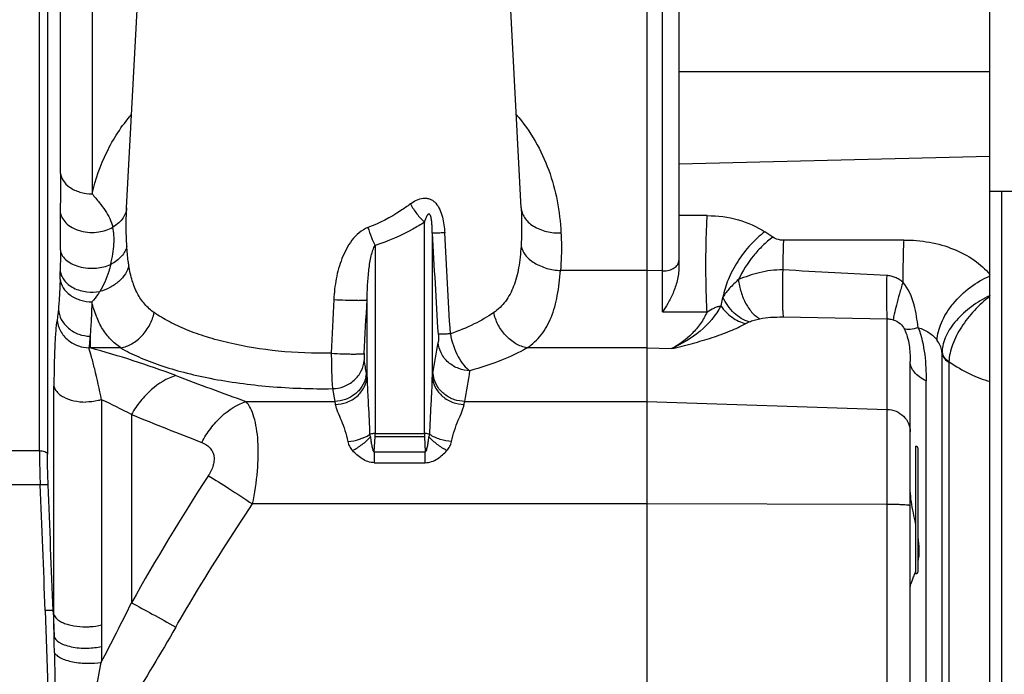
# Model space of a CAD drawing. Extents: x -3199 to 1181, y 8 to 2383.
# Tile 35 of 73: x -1701 to -1578, y 1283 to 1365. Entities that reach past the tile are written whole.
import ezdxf

# ---------------------------------------------------------------- set-up
doc = ezdxf.new("R2010")
doc.units = 0
doc.header["$LTSCALE"] = 65.395
doc.layers.get('0').update_dxf_attribs({"linetype": 'CONTINUOUS'})

msp = doc.modelspace()

# ---------------------------------------------------------------- linework, layer by layer
at = {"color": 9, "linetype": 'CONTINUOUS'}
for p, q in [((-1698.51, 1311.1), (-1698.51, 1412.19)), ((-1697.52, 1410.33), (-1697.52, 1310.66)), ((-1695.88, 1345.88), (-1695.88, 1375.19)), ((-1620.43, 1333.65), (-1620.43, 1375.07)), ((-1691.9, 1372.12), (-1691.9, 1343.32)), ((-1618.36, 1358.69), (-1579.36, 1358.69)), ((-1579.36, 1348), (-1618.36, 1347.04)), ((-1687.59, 1341.58), (-1687.59, 1341.58)), ((-1638.13, 1341.58), (-1638.13, 1341.58)), ((-1614.81, 1340.59), (-1618.36, 1340.61)), ((-1650.26, 1313.25), (-1650.26, 1339.76)), ((-1649.27, 1338.39), (-1649.27, 1320.33)), ((-1606.6, 1337.88), (-1607.58, 1338.55)), ((-1656.45, 1336.85), (-1656.45, 1313.25)), ((-1590.18, 1337.53), (-1605.25, 1337.5)), ((-1622.36, 1333.71), (-1633.21, 1333.71)), ((-1620.43, 1333.65), (-1622.36, 1333.7)), ((-1657.45, 1320.33), (-1657.45, 1330.03)), ((-1605.29, 1327.87), (-1592.25, 1327.63)), ((-1592.25, 1238.73), (-1592.25, 1327.63)), ((-1692.17, 1325.46), (-1692.17, 1323.99)), ((-1692.17, 1323.99), (-1692.32, 1324.01)), ((-1688.32, 1323.99), (-1692.17, 1323.99)), ((-1622.36, 1323.99), (-1637.39, 1323.99)), ((-1622.36, 1323.99), (-1619.27, 1323.9)), ((-1585.37, 1077.91), (-1585.37, 1323.39)), ((-1584.5, 1322.26), (-1584.46, 1322.23)), ((-1584.5, 1322.26), (-1584.46, 1322.23)), ((-1584.5, 1322.17), (-1584.5, 1079.12)), ((-1587.36, 1254.73), (-1587.36, 1319.86)), ((-1696.7, 1290.53), (-1696.7, 1319.21)), ((-1661.78, 1318.88), (-1661.5, 1317.27)), ((-1690.73, 1317.49), (-1690.73, 1289.23)), ((-1672.63, 1317.27), (-1661.5, 1317.27)), ((-1645.21, 1317.27), (-1622.36, 1317.27)), ((-1622.36, 1317.27), (-1592.25, 1316.28)), ((-1686.98, 1315.64), (-1686.98, 1292)), ((-1656.45, 1313.25), (-1650.26, 1313.25)), ((-1650.26, 1312.82), (-1656.45, 1312.82)), ((-1702.2, 1311.1), (-1698.51, 1311.1)), ((-1656.54, 1310.95), (-1656.54, 1309.59)), ((-1656.54, 1310.95), (-1650.18, 1310.95)), ((-1650.18, 1309.59), (-1650.18, 1310.95)), ((-1588.36, 1295.95), (-1588.36, 1311.35)), ((-1656.54, 1309.59), (-1650.18, 1309.59)), ((-1698.42, 1306.82), (-1702.29, 1306.82)), ((-1622.36, 1304.41), (-1671.8, 1304.41)), ((-1592.25, 1304.35), (-1622.36, 1304.41)), ((-1697.8, 1291.03), (-1695.56, 1228.76))]:
    msp.add_line(p, q, dxfattribs=at)
at = {"color": 2, "linetype": 'CONTINUOUS'}
for p, q in [((-1622.36, 1413.16), (-1622.36, 992.57)), ((-1577.86, 1057.65), (-1577.86, 1343.65)), ((-1656.54, 1310.95), (-1656.45, 1312.82)), ((-1656.45, 1312.82), (-1656.45, 1313.25)), ((-1650.26, 1313.25), (-1650.26, 1312.82)), ((-1650.26, 1312.82), (-1650.18, 1310.95)), ((-1588.66, 1295.65), (-1588.66, 1311.65)), ((-1696.81, 1291), (-1696.69, 1287.79)), ((-1696.7, 1290.53), (-1696.81, 1291))]:
    msp.add_line(p, q, dxfattribs=at)
at = {"color": 6, "linetype": 'CONTINUOUS'}
for p, q in [((-1687.59, 1341.58), (-1684.93, 1392.23)), ((-1638.13, 1341.58), (-1640.78, 1392.23)), ((-1618.36, 1390.14), (-1618.36, 1334.09)), ((-1579.36, 1012.54), (-1579.36, 1388.75)), ((-1579.36, 1343.65), (-1559.36, 1343.65)), ((-1620.43, 1328.5), (-1620.43, 1333.65)), ((-1620.43, 1328.5), (-1620.43, 1331.79)), ((-1589.36, 1255.84), (-1589.36, 1322.3))]:
    msp.add_line(p, q, dxfattribs=at)
at = {"color": 9, "linetype": 'CONTINUOUS'}
for centre, radius, start, end in [((-1176.67, 1339.2), 519.24, 179.7982, 180.3268), ((-4806.2, 1144.93), 3162.86, 3.27686, 3.50675), ((-5490.51, 1118.78), 3849.07, 3.08238, 3.27147), ((-1762.88, 1334.5), 66.97, 358.3745, 359.2242), ((-1620.36, 1336.67), 3.02, 268.676, 270.0003), ((-1573.29, 1317.76), 14.16, 115.3465, 115.5432), ((-2041.54, 1390.32), 398.46, 349.9542, 350.5151), ((-1722.83, 1210.61), 117.45, 69.3633, 74.87), ((-1588.32, 1323.11), 2.97, 5.3345, 9.6776), ((-2039.55, 1386.88), 400.44, 349.989, 350.5491), ((-1460.13, 1906.93), 626.78, 249.32398, 250.18205), ((-1726.64, 1240.29), 85.14, 62.242, 65.0549), ((-1474.45, 1836.96), 562.98, 247.8206, 248.7852), ((-1445.74, 1157.33), 276.28, 146.9594, 150.8276), ((-4236.58, 1199.25), 2540.44, 2.07039, 2.42675), ((-4235.18, 1199.29), 2540.02, 2.06931, 2.42585), ((-1987.92, 1440.31), 335.5, 332.3358, 333.7653), ((-1912.76, 1281.48), 216.16, 1.1255, 1.6727)]:
    msp.add_arc(centre, radius, start, end, dxfattribs=at)
at = {"color": 2, "linetype": 'CONTINUOUS'}
for centre, radius, start, end in [((-1581.21, 1323.37), 4.16, 177.8413, 179.7391), ((-1584.04, 1323.68), 1.33, 186.6133, 192.4354), ((-1583.95, 1323.7), 1.43, 192.444, 198.5855), ((-1583.09, 1324.38), 2.62, 233.5465, 236.3298), ((-1582.99, 1324.47), 2.68, 231.9535, 235.7911), ((-1583.03, 1324.47), 2.73, 236.3171, 237.3503), ((-1581.86, 1322.17), 2.64, 178.0853, 180.006), ((-1661.1, 1321.12), 3.59, 347.6969, 355.1267), ((-1645.61, 1321.12), 3.6, 184.9087, 192.3273), ((-1645.55, 1321.13), 3.65, 192.3153, 192.4905), ((-1600.51, 1299.88), 12.47, 340.3132, 341.9031)]:
    msp.add_arc(centre, radius, start, end, dxfattribs=at)
at = {"color": 6, "linetype": 'CONTINUOUS'}
for centre, start, end in [((-1588.66, 1311.35), 0, 90), ((-1588.66, 1295.95), 270, 360)]:
    msp.add_arc(centre, 0.3, start, end, dxfattribs=at)
at = {"color": 9, "linetype": 'CONTINUOUS'}
for points, knots in [([(-1691.9, 1343.32), (-1691.49, 1345.12), (-1690.58, 1347.78), (-1688.74, 1351.04), (-1687.6, 1352.56), (-1686.97, 1353.28)], [0, 0, 0, 0, 0.493824, 0.744062, 1, 1, 1, 1]), ([(-1638.74, 1353.28), (-1637.85, 1352.24), (-1636.27, 1350.01), (-1634.57, 1346.33), (-1633.52, 1342.44), (-1633.21, 1339.76), (-1633.14, 1338.42)], [0, 0, 0, 0, 0.254337, 0.502371, 0.749582, 1, 1, 1, 1]), ([(-1695.88, 1345.88), (-1695.88, 1345.49), (-1695.89, 1343.87), (-1695.9, 1342.25), (-1695.91, 1341.03)], [0, 0, 0, 0, 0.242054, 1, 1, 1, 1]), ([(-1695.88, 1345.88), (-1695.84, 1345.57), (-1695.58, 1344.9), (-1694.71, 1344.05), (-1693.43, 1343.46), (-1692.42, 1343.32), (-1691.9, 1343.32)], [0, 0, 0, 0, 0.181848, 0.413182, 0.695346, 1, 1, 1, 1]), ([(-1691.9, 1343.32), (-1691.61, 1342.96), (-1691.05, 1342.28), (-1690.28, 1341.26), (-1689.67, 1340.25), (-1689.42, 1339.52), (-1689.33, 1339.15)], [0, 0, 0, 0, 0.284769, 0.537519, 0.769288, 1, 1, 1, 1]), ([(-1652.01, 1342.06), (-1652.41, 1341.76), (-1654.07, 1340.58), (-1655.9, 1339.63), (-1657.34, 1339.1)], [0, 0, 0, 0, 0.246983, 1, 1, 1, 1]), ([(-1652.01, 1342.06), (-1651.77, 1342.25), (-1651.27, 1342.57), (-1650.55, 1342.79), (-1649.97, 1342.79), (-1649.54, 1342.68), (-1649.15, 1342.46), (-1648.7, 1342.04), (-1648.29, 1341.34), (-1647.98, 1340.41), (-1647.8, 1339.43), (-1647.74, 1338.77), (-1647.72, 1338.43)], [0, 0, 0, 0, 0.121399, 0.238344, 0.295847, 0.353513, 0.412418, 0.473302, 0.600374, 0.732204, 0.865871, 1, 1, 1, 1]), ([(-1652.01, 1342.06), (-1651.78, 1341.63), (-1651.25, 1340.81), (-1650.61, 1340.08), (-1650.26, 1339.76)], [0, 0, 0, 0, 0.514117, 1, 1, 1, 1]), ([(-1695.91, 1341.03), (-1695.88, 1340.8), (-1695.72, 1340.31), (-1695.2, 1339.62), (-1694.4, 1339.03), (-1693.37, 1338.62), (-1692.23, 1338.44), (-1690.84, 1338.51), (-1689.86, 1338.83), (-1689.33, 1339.15)], [0, 0, 0, 0, 0.088892, 0.195415, 0.322328, 0.466331, 0.617376, 0.762644, 1, 1, 1, 1]), ([(-1687.59, 1341.58), (-1687.6, 1341.37), (-1687.68, 1340.93), (-1688.01, 1340.27), (-1688.56, 1339.64), (-1689.05, 1339.3), (-1689.33, 1339.15)], [0, 0, 0, 0, 0.201632, 0.430913, 0.695789, 1, 1, 1, 1]), ([(-1687.57, 1336.75), (-1687.59, 1337.16), (-1687.66, 1338.77), (-1687.65, 1340.38), (-1687.59, 1341.58)], [0, 0, 0, 0, 0.252531, 1, 1, 1, 1]), ([(-1649.27, 1338.39), (-1649.27, 1338.55), (-1649.28, 1338.87), (-1649.3, 1339.36), (-1649.33, 1339.77), (-1649.38, 1340.1), (-1649.42, 1340.35), (-1649.48, 1340.56), (-1649.55, 1340.72), (-1649.64, 1340.8), (-1649.72, 1340.8), (-1649.77, 1340.77), (-1649.83, 1340.71), (-1649.89, 1340.64), (-1649.97, 1340.52), (-1650.04, 1340.37), (-1650.12, 1340.17), (-1650.2, 1339.97), (-1650.24, 1339.83), (-1650.26, 1339.76)], [0, 0, 0, 0, 0.128747, 0.258758, 0.390758, 0.457973, 0.526541, 0.597433, 0.634127, 0.667312, 0.680812, 0.693534, 0.719031, 0.745313, 0.772251, 0.827528, 0.884143, 0.941708, 1, 1, 1, 1]), ([(-1638.13, 1341.58), (-1638.11, 1341.18), (-1638.05, 1339.57), (-1638.08, 1337.96), (-1638.15, 1336.75)], [0, 0, 0, 0, 0.247583, 1, 1, 1, 1]), ([(-1638.13, 1341.58), (-1638.12, 1341.38), (-1638.04, 1340.95), (-1637.74, 1340.33), (-1637.25, 1339.75), (-1636.36, 1339.06), (-1634.95, 1338.51), (-1633.74, 1338.4), (-1633.14, 1338.42)], [0, 0, 0, 0, 0.095181, 0.199416, 0.314895, 0.442053, 0.720245, 1, 1, 1, 1]), ([(-1614.82, 1328.51), (-1614.87, 1329.32), (-1614.95, 1331.26), (-1614.98, 1334.39), (-1614.94, 1337.61), (-1614.86, 1339.69), (-1614.81, 1340.59)], [0, 0, 0, 0, 0.200625, 0.483009, 0.775163, 1, 1, 1, 1]), ([(-1614.81, 1340.59), (-1613.5, 1340.59), (-1610.96, 1340.26), (-1608.59, 1339.24), (-1607.58, 1338.55)], [0, 0, 0, 0, 0.519767, 1, 1, 1, 1]), ([(-1650.26, 1339.76), (-1650.73, 1339.46), (-1652.69, 1338.29), (-1654.8, 1337.36), (-1656.45, 1336.85)], [0, 0, 0, 0, 0.244464, 1, 1, 1, 1]), ([(-1689.59, 1334.46), (-1689.48, 1334.89), (-1689.3, 1335.75), (-1689.12, 1337.31), (-1689.16, 1338.46), (-1689.33, 1339.15)], [0, 0, 0, 0, 0.285946, 0.549933, 1, 1, 1, 1]), ([(-1657.34, 1339.1), (-1658.14, 1338.81), (-1659.16, 1337.87), (-1660.07, 1336.41), (-1660.8, 1334.81), (-1661.38, 1332.68), (-1661.58, 1330.94), (-1661.62, 1330.06)], [0, 0, 0, 0, 0.24544, 0.370795, 0.496492, 0.748077, 1, 1, 1, 1]), ([(-1657.34, 1339.1), (-1657.21, 1338.68), (-1656.94, 1337.92), (-1656.62, 1337.18), (-1656.45, 1336.85)], [0, 0, 0, 0, 0.542824, 1, 1, 1, 1]), ([(-1647.72, 1338.43), (-1647.92, 1338.42), (-1648.28, 1338.41), (-1648.7, 1338.39), (-1648.96, 1338.39), (-1649.1, 1338.39), (-1649.2, 1338.39), (-1649.25, 1338.39), (-1649.27, 1338.39)], [0, 0, 0, 0, 0.386587, 0.695376, 0.812826, 0.90316, 0.965426, 1, 1, 1, 1]), ([(-1633.14, 1338.42), (-1633.11, 1338.03), (-1633.06, 1336.46), (-1633.11, 1334.88), (-1633.21, 1333.71)], [0, 0, 0, 0, 0.24733, 1, 1, 1, 1]), ([(-1607.58, 1338.55), (-1608.22, 1338.09), (-1609.47, 1336.94), (-1611.03, 1334.9), (-1612.21, 1332.67), (-1612.7, 1331.11), (-1612.84, 1330.37)], [0, 0, 0, 0, 0.2399, 0.509249, 0.773334, 1, 1, 1, 1]), ([(-1657.45, 1330.03), (-1657.44, 1330.68), (-1657.39, 1331.94), (-1657.26, 1333.49), (-1657.1, 1334.69), (-1656.94, 1335.51), (-1656.77, 1336.14), (-1656.6, 1336.58), (-1656.51, 1336.77), (-1656.45, 1336.85)], [0, 0, 0, 0, 0.277347, 0.546081, 0.674794, 0.797065, 0.90854, 0.957746, 1, 1, 1, 1]), ([(-1606.6, 1337.88), (-1607.04, 1337.56), (-1607.89, 1336.83), (-1609.44, 1335.12), (-1610.39, 1333.62), (-1610.89, 1332.56)], [0, 0, 0, 0, 0.236436, 0.487968, 1, 1, 1, 1]), ([(-1605.25, 1337.5), (-1605.38, 1337.5), (-1605.84, 1337.53), (-1606.31, 1337.69), (-1606.6, 1337.88)], [0, 0, 0, 0, 0.264495, 1, 1, 1, 1]), ([(-1605.25, 1337.51), (-1605.27, 1337.23), (-1605.31, 1335.99), (-1605.33, 1334.74), (-1605.34, 1333.77)], [0, 0, 0, 0, 0.219029, 1, 1, 1, 1]), ([(-1590.18, 1337.53), (-1590.22, 1336.76), (-1590.27, 1334.99), (-1590.28, 1333.23), (-1590.28, 1332.24)], [0, 0, 0, 0, 0.441124, 1, 1, 1, 1]), ([(-1590.18, 1337.53), (-1589.1, 1337.54), (-1586.96, 1337.35), (-1583.95, 1336.51), (-1581.34, 1335.14), (-1579.93, 1333.88), (-1579.36, 1333.19)], [0, 0, 0, 0, 0.271683, 0.532665, 0.776448, 1, 1, 1, 1]), ([(-1695.9, 1336.24), (-1695.9, 1336), (-1695.9, 1335.12), (-1695.9, 1334.24), (-1695.91, 1333.6)], [0, 0, 0, 0, 0.266058, 1, 1, 1, 1]), ([(-1695.9, 1336.24), (-1695.87, 1336.04), (-1695.72, 1335.62), (-1695.24, 1335.03), (-1694.51, 1334.52), (-1693.55, 1334.15), (-1692.48, 1333.97), (-1691.12, 1333.97), (-1690.15, 1334.2), (-1689.59, 1334.46)], [0, 0, 0, 0, 0.081891, 0.181781, 0.303746, 0.445632, 0.598129, 0.748226, 1, 1, 1, 1]), ([(-1687.57, 1336.75), (-1687.62, 1336.53), (-1687.79, 1336.07), (-1688.23, 1335.45), (-1688.85, 1334.89), (-1689.33, 1334.59), (-1689.59, 1334.46)], [0, 0, 0, 0, 0.218332, 0.459047, 0.721608, 1, 1, 1, 1]), ([(-1687.31, 1334.29), (-1687.34, 1334.49), (-1687.46, 1335.31), (-1687.53, 1336.13), (-1687.57, 1336.75)], [0, 0, 0, 0, 0.240207, 1, 1, 1, 1]), ([(-1638.15, 1336.75), (-1638.2, 1335.85), (-1638.37, 1334.14), (-1638.96, 1331.77), (-1639.83, 1330.1), (-1640.76, 1329.05), (-1641.29, 1328.62), (-1641.57, 1328.42)], [0, 0, 0, 0, 0.292474, 0.550754, 0.78079, 0.890436, 1, 1, 1, 1]), ([(-1638.15, 1336.75), (-1638.06, 1336.36), (-1637.75, 1335.75), (-1637.11, 1335.1), (-1636.47, 1334.63), (-1635.72, 1334.25), (-1634.64, 1333.86), (-1633.78, 1333.73), (-1633.21, 1333.71)], [0, 0, 0, 0, 0.19835, 0.315886, 0.444535, 0.581801, 0.723392, 1, 1, 1, 1]), ([(-1689.59, 1334.46), (-1689.66, 1334.16), (-1689.86, 1333.41), (-1690.3, 1332.26), (-1690.72, 1331.44), (-1690.96, 1331.06)], [0, 0, 0, 0, 0.253048, 0.631434, 1, 1, 1, 1]), ([(-1620.36, 1333.65), (-1620.1, 1333.65), (-1619.6, 1333.71), (-1618.95, 1333.98), (-1618.55, 1334.35), (-1618.38, 1334.7), (-1618.36, 1334.88), (-1618.36, 1334.97)], [0, 0, 0, 0, 0.293965, 0.564127, 0.796525, 0.900559, 1, 1, 1, 1]), ([(-1695.91, 1333.6), (-1695.88, 1333.41), (-1695.77, 1333.01), (-1695.43, 1332.44), (-1694.91, 1331.92), (-1693.99, 1331.33), (-1692.63, 1330.94), (-1691.49, 1330.97), (-1690.96, 1331.06)], [0, 0, 0, 0, 0.094366, 0.200747, 0.320613, 0.452867, 0.734839, 1, 1, 1, 1]), ([(-1687.31, 1334.29), (-1687.4, 1333.94), (-1687.73, 1333.21), (-1688.56, 1332.27), (-1689.67, 1331.52), (-1690.52, 1331.18), (-1690.96, 1331.06)], [0, 0, 0, 0, 0.217645, 0.464752, 0.731538, 1, 1, 1, 1]), ([(-1684.14, 1328.42), (-1684.57, 1328.72), (-1685.38, 1329.44), (-1686.3, 1330.82), (-1686.95, 1332.47), (-1687.21, 1333.66), (-1687.31, 1334.29)], [0, 0, 0, 0, 0.23042, 0.466262, 0.720313, 1, 1, 1, 1]), ([(-1637.39, 1323.99), (-1637.06, 1324.21), (-1636.42, 1324.72), (-1635.3, 1325.94), (-1634.23, 1327.88), (-1633.5, 1330.65), (-1633.28, 1332.64), (-1633.21, 1333.71)], [0, 0, 0, 0, 0.111026, 0.22144, 0.451412, 0.708473, 1, 1, 1, 1]), ([(-1605.34, 1333.77), (-1605.84, 1333.78), (-1606.83, 1333.73), (-1608.71, 1333.36), (-1610.05, 1332.91), (-1610.89, 1332.56)], [0, 0, 0, 0, 0.261527, 0.518892, 1, 1, 1, 1]), ([(-1605.34, 1333.77), (-1605.36, 1333.18), (-1605.39, 1332), (-1605.39, 1330.33), (-1605.37, 1329.07), (-1605.33, 1328.29), (-1605.3, 1327.99), (-1605.29, 1327.87)], [0, 0, 0, 0, 0.297124, 0.601658, 0.849927, 0.938036, 1, 1, 1, 1]), ([(-1592.31, 1333.08), (-1592.33, 1332.53), (-1592.35, 1331.43), (-1592.35, 1329.89), (-1592.32, 1328.62), (-1592.28, 1327.9), (-1592.25, 1327.63)], [0, 0, 0, 0, 0.303583, 0.605476, 0.849713, 1, 1, 1, 1]), ([(-1590.28, 1332.24), (-1590.43, 1332.36), (-1590.73, 1332.58), (-1591.23, 1332.84), (-1591.76, 1333.01), (-1592.13, 1333.07), (-1592.31, 1333.08)], [0, 0, 0, 0, 0.25016, 0.500011, 0.749832, 1, 1, 1, 1]), ([(-1695.93, 1332.6), (-1695.95, 1331.91), (-1696, 1330.64), (-1696.1, 1329.38), (-1696.15, 1328.8)], [0, 0, 0, 0, 0.544145, 1, 1, 1, 1]), ([(-1695.93, 1332.6), (-1695.88, 1332.23), (-1695.59, 1331.44), (-1694.65, 1330.51), (-1693.37, 1329.91), (-1692.42, 1329.77), (-1691.95, 1329.76)], [0, 0, 0, 0, 0.212788, 0.4614, 0.733485, 1, 1, 1, 1]), ([(-1610.89, 1332.56), (-1611.28, 1332.22), (-1611.99, 1331.54), (-1612.59, 1330.76), (-1612.84, 1330.37)], [0, 0, 0, 0, 0.528272, 1, 1, 1, 1]), ([(-1610.89, 1332.56), (-1610.83, 1332.03), (-1610.61, 1330.99), (-1610.02, 1329.55), (-1609.23, 1328.39), (-1608.55, 1327.83), (-1608.21, 1327.66)], [0, 0, 0, 0, 0.27413, 0.553185, 0.802254, 1, 1, 1, 1]), ([(-1590.28, 1332.24), (-1590.43, 1331.75), (-1590.71, 1330.79), (-1591.07, 1329.45), (-1591.34, 1328.37), (-1591.46, 1327.75), (-1591.49, 1327.52)], [0, 0, 0, 0, 0.316516, 0.616929, 0.853898, 1, 1, 1, 1]), ([(-1588.35, 1326.53), (-1588.49, 1327.49), (-1588.76, 1329.49), (-1589.58, 1331.44), (-1590.28, 1332.24)], [0, 0, 0, 0, 0.477852, 1, 1, 1, 1]), ([(-1585.98, 1324.93), (-1585.95, 1325.68), (-1585.63, 1326.88), (-1584.84, 1328.38), (-1583.7, 1329.98), (-1581.91, 1331.66), (-1580.22, 1332.65), (-1579.36, 1333.02)], [0, 0, 0, 0, 0.207478, 0.331627, 0.465759, 0.743618, 1, 1, 1, 1]), ([(-1690.96, 1331.06), (-1691.04, 1330.94), (-1691.33, 1330.49), (-1691.67, 1330.06), (-1691.95, 1329.76)], [0, 0, 0, 0, 0.258681, 1, 1, 1, 1]), ([(-1691.95, 1329.76), (-1691.97, 1328.98), (-1692.02, 1327.55), (-1692.12, 1326.11), (-1692.17, 1325.46)], [0, 0, 0, 0, 0.54419, 1, 1, 1, 1]), ([(-1688.32, 1323.99), (-1688.78, 1324.3), (-1689.64, 1325.01), (-1690.67, 1326.37), (-1691.45, 1327.98), (-1691.8, 1329.15), (-1691.95, 1329.76)], [0, 0, 0, 0, 0.237471, 0.4764, 0.727923, 1, 1, 1, 1]), ([(-1661.62, 1330.06), (-1661.14, 1330.03), (-1660.41, 1330), (-1659.47, 1329.97), (-1658.83, 1329.96), (-1658.29, 1329.96), (-1657.92, 1329.97), (-1657.7, 1329.99), (-1657.58, 1330), (-1657.5, 1330.01), (-1657.46, 1330.03), (-1657.45, 1330.03)], [0, 0, 0, 0, 0.347679, 0.519547, 0.675906, 0.806863, 0.905546, 0.94167, 0.969149, 0.988407, 1, 1, 1, 1]), ([(-1612.84, 1330.37), (-1612.87, 1330.28), (-1612.97, 1329.92), (-1613.05, 1329.54), (-1613.09, 1329.26)], [0, 0, 0, 0, 0.260785, 1, 1, 1, 1]), ([(-1609.55, 1327.26), (-1610.24, 1327.46), (-1611.61, 1328.31), (-1612.5, 1329.62), (-1612.84, 1330.37)], [0, 0, 0, 0, 0.465342, 1, 1, 1, 1]), ([(-1579.4, 1330.53), (-1580.2, 1330.15), (-1581.7, 1329.25), (-1583.31, 1327.81), (-1584.32, 1326.52), (-1584.88, 1325.54), (-1585.25, 1324.54), (-1585.36, 1323.86), (-1585.37, 1323.52)], [0, 0, 0, 0, 0.276364, 0.543613, 0.668669, 0.7862, 0.896232, 1, 1, 1, 1]), ([(-1579.36, 1330.45), (-1580.06, 1329.93), (-1581.38, 1328.74), (-1582.98, 1326.7), (-1584.11, 1324.52), (-1584.48, 1322.98), (-1584.5, 1322.26)], [0, 0, 0, 0, 0.26432, 0.531105, 0.781121, 1, 1, 1, 1]), ([(-1696.15, 1328.8), (-1696.16, 1328.69), (-1696.21, 1328.26), (-1696.26, 1327.83), (-1696.31, 1327.53)], [0, 0, 0, 0, 0.2724, 1, 1, 1, 1]), ([(-1696.15, 1328.8), (-1696.11, 1328.37), (-1695.91, 1327.72), (-1695.4, 1326.96), (-1694.71, 1326.25), (-1693.62, 1325.64), (-1692.65, 1325.47), (-1692.17, 1325.46)], [0, 0, 0, 0, 0.228501, 0.353808, 0.484035, 0.748522, 1, 1, 1, 1]), ([(-1688.32, 1323.99), (-1687.84, 1324.08), (-1686.86, 1324.47), (-1685.59, 1325.49), (-1684.63, 1326.85), (-1684.25, 1327.9), (-1684.14, 1328.42)], [0, 0, 0, 0, 0.228413, 0.485331, 0.75073, 1, 1, 1, 1]), ([(-1661.93, 1323.32), (-1664.15, 1323.28), (-1668.47, 1323.46), (-1673.69, 1324.29), (-1677.5, 1325.31), (-1680.01, 1326.2), (-1682.22, 1327.22), (-1683.54, 1328.01), (-1684.14, 1328.42)], [0, 0, 0, 0, 0.288292, 0.560199, 0.685019, 0.800464, 0.90558, 1, 1, 1, 1]), ([(-1641.57, 1328.42), (-1642.35, 1327.88), (-1644.12, 1326.88), (-1645.99, 1326.11), (-1647.01, 1325.75)], [0, 0, 0, 0, 0.466976, 1, 1, 1, 1]), ([(-1637.39, 1323.99), (-1637.88, 1324.08), (-1638.87, 1324.48), (-1640.14, 1325.51), (-1641.09, 1326.87), (-1641.46, 1327.91), (-1641.57, 1328.42)], [0, 0, 0, 0, 0.231366, 0.48958, 0.753852, 1, 1, 1, 1]), ([(-1613.09, 1329.26), (-1613.73, 1328.06), (-1615.58, 1325.89), (-1617.99, 1324.47), (-1619.27, 1323.9)], [0, 0, 0, 0, 0.492215, 1, 1, 1, 1]), ([(-1614.82, 1328.51), (-1615.05, 1328), (-1615.6, 1327.04), (-1617, 1325.36), (-1618.33, 1324.4), (-1619.27, 1323.9)], [0, 0, 0, 0, 0.257507, 0.50715, 1, 1, 1, 1]), ([(-1614.82, 1328.51), (-1614.54, 1328.69), (-1614.11, 1328.94), (-1613.52, 1329.17), (-1613.23, 1329.25), (-1613.09, 1329.26)], [0, 0, 0, 0, 0.527909, 0.773184, 1, 1, 1, 1]), ([(-1613.09, 1329.26), (-1612.71, 1328.71), (-1611.79, 1327.76), (-1610.59, 1327.19), (-1609.98, 1327.05)], [0, 0, 0, 0, 0.515299, 1, 1, 1, 1]), ([(-1696.31, 1327.53), (-1696.39, 1327.05), (-1696.5, 1325.94), (-1696.61, 1324.06), (-1696.68, 1321.76), (-1696.7, 1320.1), (-1696.7, 1319.21)], [0, 0, 0, 0, 0.173013, 0.401144, 0.678402, 1, 1, 1, 1]), ([(-1696.31, 1327.53), (-1696.27, 1327.04), (-1696.04, 1326.31), (-1695.48, 1325.48), (-1694.76, 1324.77), (-1693.7, 1324.18), (-1692.77, 1324.02), (-1692.32, 1324.01)], [0, 0, 0, 0, 0.25222, 0.384391, 0.517018, 0.771874, 1, 1, 1, 1]), ([(-1619.27, 1323.9), (-1618.4, 1324.1), (-1616.7, 1324.53), (-1614.24, 1325.25), (-1612, 1326.05), (-1610.61, 1326.7), (-1609.98, 1327.05)], [0, 0, 0, 0, 0.273263, 0.534751, 0.779322, 1, 1, 1, 1]), ([(-1609.98, 1327.05), (-1609.95, 1327.07), (-1609.81, 1327.14), (-1609.66, 1327.21), (-1609.55, 1327.26)], [0, 0, 0, 0, 0.23406, 1, 1, 1, 1]), ([(-1609.55, 1327.26), (-1609.35, 1327.34), (-1608.91, 1327.49), (-1608.45, 1327.6), (-1608.21, 1327.66)], [0, 0, 0, 0, 0.461725, 1, 1, 1, 1]), ([(-1608.21, 1327.66), (-1607.77, 1327.75), (-1606.8, 1327.86), (-1605.82, 1327.88), (-1605.29, 1327.87)], [0, 0, 0, 0, 0.454373, 1, 1, 1, 1]), ([(-1592.25, 1327.63), (-1592.19, 1327.63), (-1591.93, 1327.62), (-1591.67, 1327.58), (-1591.49, 1327.52)], [0, 0, 0, 0, 0.25874, 1, 1, 1, 1]), ([(-1591.49, 1327.52), (-1591.18, 1327.42), (-1590.62, 1327.13), (-1590.22, 1326.63), (-1590.1, 1326.38)], [0, 0, 0, 0, 0.535396, 1, 1, 1, 1]), ([(-1648.52, 1325.72), (-1648.5, 1325.51), (-1648.5, 1325.22), (-1648.51, 1324.86), (-1648.52, 1324.72), (-1648.53, 1324.66)], [0, 0, 0, 0, 0.58988, 0.827969, 1, 1, 1, 1]), ([(-1647.01, 1325.75), (-1647.21, 1325.74), (-1647.55, 1325.73), (-1647.96, 1325.72), (-1648.22, 1325.71), (-1648.35, 1325.71), (-1648.45, 1325.72), (-1648.5, 1325.72), (-1648.52, 1325.72)], [0, 0, 0, 0, 0.386296, 0.69422, 0.811443, 0.901847, 0.964566, 1, 1, 1, 1]), ([(-1647.01, 1325.75), (-1646.83, 1324.76), (-1646.37, 1323.36), (-1645.4, 1321.86), (-1644.84, 1321.31), (-1644.55, 1321.13)], [0, 0, 0, 0, 0.567789, 0.808258, 1, 1, 1, 1]), ([(-1588.35, 1326.53), (-1588.68, 1326.42), (-1589.16, 1326.3), (-1589.76, 1326.29), (-1590, 1326.34), (-1590.1, 1326.38)], [0, 0, 0, 0, 0.593085, 0.818726, 1, 1, 1, 1]), ([(-1590.1, 1326.38), (-1589.79, 1325.74), (-1589.43, 1324.37), (-1589.36, 1322.98), (-1589.36, 1322.3)], [0, 0, 0, 0, 0.510334, 1, 1, 1, 1]), ([(-1588.35, 1326.53), (-1587.93, 1325.45), (-1587.46, 1323.22), (-1587.36, 1320.96), (-1587.36, 1319.86)], [0, 0, 0, 0, 0.511353, 1, 1, 1, 1]), ([(-1588.35, 1326.53), (-1587.87, 1326.39), (-1586.97, 1325.99), (-1586.25, 1325.31), (-1585.98, 1324.93)], [0, 0, 0, 0, 0.519147, 1, 1, 1, 1]), ([(-1692.17, 1325.46), (-1692.18, 1325.33), (-1692.23, 1324.84), (-1692.28, 1324.36), (-1692.32, 1324.01)], [0, 0, 0, 0, 0.272545, 1, 1, 1, 1]), ([(-1644.55, 1321.13), (-1645.03, 1321.14), (-1646.01, 1321.33), (-1647.31, 1322.1), (-1648.22, 1323.27), (-1648.49, 1324.21), (-1648.53, 1324.66)], [0, 0, 0, 0, 0.246699, 0.50915, 0.765978, 1, 1, 1, 1]), ([(-1585.4, 1323.61), (-1585.44, 1323.84), (-1585.58, 1324.31), (-1585.84, 1324.73), (-1585.98, 1324.93)], [0, 0, 0, 0, 0.490381, 1, 1, 1, 1]), ([(-1690.73, 1317.49), (-1690.99, 1318.79), (-1691.39, 1320.58), (-1691.95, 1322.75), (-1692.2, 1323.63), (-1692.32, 1324.01)], [0, 0, 0, 0, 0.589811, 0.820307, 1, 1, 1, 1]), ([(-1688.32, 1323.99), (-1687.6, 1323.57), (-1686, 1322.77), (-1683.35, 1321.76), (-1680.35, 1320.87), (-1675.79, 1319.85), (-1669.56, 1319.02), (-1664.43, 1318.84), (-1661.78, 1318.88)], [0, 0, 0, 0, 0.092089, 0.195938, 0.310917, 0.435924, 0.709397, 1, 1, 1, 1]), ([(-1661.93, 1323.32), (-1661.45, 1323.29), (-1660.74, 1323.26), (-1659.81, 1323.23), (-1659.17, 1323.22), (-1658.64, 1323.23), (-1658.28, 1323.24), (-1658.06, 1323.25), (-1657.94, 1323.26), (-1657.86, 1323.28), (-1657.82, 1323.29), (-1657.81, 1323.3)], [0, 0, 0, 0, 0.348496, 0.520154, 0.676127, 0.806736, 0.905259, 0.941393, 0.968933, 0.98829, 1, 1, 1, 1]), ([(-1661.93, 1323.32), (-1661.93, 1322.84), (-1661.92, 1321.93), (-1661.89, 1320.69), (-1661.85, 1319.68), (-1661.81, 1319.11), (-1661.78, 1318.88)], [0, 0, 0, 0, 0.321613, 0.610995, 0.843653, 1, 1, 1, 1]), ([(-1657.81, 1323.3), (-1657.82, 1323.12), (-1657.83, 1322.87), (-1657.82, 1322.57), (-1657.81, 1322.46), (-1657.8, 1322.41)], [0, 0, 0, 0, 0.610898, 0.843502, 1, 1, 1, 1]), ([(-1637.39, 1323.99), (-1638.42, 1323.39), (-1640.76, 1322.3), (-1643.21, 1321.5), (-1644.55, 1321.13)], [0, 0, 0, 0, 0.460976, 1, 1, 1, 1]), ([(-1661.78, 1318.88), (-1661.3, 1318.89), (-1660.31, 1319.08), (-1659.02, 1319.85), (-1658.11, 1321.03), (-1657.84, 1321.96), (-1657.8, 1322.41)], [0, 0, 0, 0, 0.247833, 0.510739, 0.767133, 1, 1, 1, 1]), ([(-1587.36, 1319.86), (-1587.65, 1319.99), (-1588.18, 1320.3), (-1588.84, 1320.89), (-1589.26, 1321.57), (-1589.36, 1322.07), (-1589.36, 1322.3)], [0, 0, 0, 0, 0.288067, 0.552563, 0.787984, 1, 1, 1, 1]), ([(-1584.46, 1322.23), (-1583.63, 1321.68), (-1582, 1320.71), (-1580.22, 1320.01), (-1579.36, 1319.78)], [0, 0, 0, 0, 0.526281, 1, 1, 1, 1]), ([(-1681.44, 1320.52), (-1682.56, 1320.17), (-1684.17, 1319.17), (-1685.89, 1317.34), (-1686.65, 1316.23), (-1686.98, 1315.64)], [0, 0, 0, 0, 0.467416, 0.730581, 1, 1, 1, 1]), ([(-1657.45, 1320.33), (-1657.44, 1319.75), (-1657.39, 1318.58), (-1657.26, 1316.18), (-1657.17, 1314.35), (-1657.13, 1313.12)], [0, 0, 0, 0, 0.239527, 0.486739, 1, 1, 1, 1]), ([(-1649.58, 1313.12), (-1649.55, 1314.35), (-1649.45, 1316.18), (-1649.32, 1318.58), (-1649.28, 1319.75), (-1649.27, 1320.33)], [0, 0, 0, 0, 0.513261, 0.760473, 1, 1, 1, 1]), ([(-1696.7, 1319.21), (-1696.65, 1318.95), (-1696.44, 1318.55), (-1695.99, 1318.13), (-1695.29, 1317.68), (-1694.18, 1317.3), (-1693.22, 1317.2), (-1692.72, 1317.2)], [0, 0, 0, 0, 0.164188, 0.269179, 0.391924, 0.682964, 1, 1, 1, 1]), ([(-1690.73, 1317.49), (-1690.87, 1317.45), (-1691.52, 1317.27), (-1692.19, 1317.2), (-1692.72, 1317.2)], [0, 0, 0, 0, 0.221268, 1, 1, 1, 1]), ([(-1678.18, 1312.14), (-1677.85, 1312.75), (-1677.1, 1313.91), (-1675.39, 1315.83), (-1673.76, 1316.9), (-1672.63, 1317.27)], [0, 0, 0, 0, 0.270816, 0.535029, 1, 1, 1, 1]), ([(-1671.8, 1304.41), (-1671.52, 1305.77), (-1671.12, 1308.4), (-1671.03, 1311.6), (-1671.27, 1313.86), (-1671.58, 1315.25), (-1672.01, 1316.39), (-1672.41, 1317.02), (-1672.63, 1317.27)], [0, 0, 0, 0, 0.317162, 0.602014, 0.724902, 0.832178, 0.923462, 1, 1, 1, 1]), ([(-1661.43, 1316.89), (-1661.4, 1316.75), (-1661.32, 1316.44), (-1661.07, 1315.78), (-1660.67, 1314.86), (-1660.19, 1313.62), (-1659.95, 1312.71), (-1659.86, 1312.23)], [0, 0, 0, 0, 0.089062, 0.191617, 0.430445, 0.703188, 1, 1, 1, 1]), ([(-1646.85, 1312.23), (-1646.77, 1312.71), (-1646.53, 1313.62), (-1646.04, 1314.86), (-1645.64, 1315.78), (-1645.39, 1316.44), (-1645.31, 1316.75), (-1645.29, 1316.89)], [0, 0, 0, 0, 0.296822, 0.569565, 0.808393, 0.910942, 1, 1, 1, 1]), ([(-1592.25, 1316.28), (-1591.87, 1316.27), (-1591.12, 1316.11), (-1590.16, 1315.48), (-1589.51, 1314.56), (-1589.36, 1313.83), (-1589.36, 1313.47)], [0, 0, 0, 0, 0.257131, 0.510015, 0.757074, 1, 1, 1, 1]), ([(-1678.18, 1312.14), (-1677.81, 1311.99), (-1677.3, 1311.69), (-1676.84, 1311.07), (-1676.65, 1310.53), (-1676.61, 1309.92), (-1676.76, 1309.03), (-1677.08, 1308.38), (-1677.35, 1307.97)], [0, 0, 0, 0, 0.234086, 0.344939, 0.457159, 0.576242, 0.705902, 1, 1, 1, 1]), ([(-1659.86, 1312.23), (-1659.37, 1312.28), (-1658.41, 1312.47), (-1657.52, 1312.86), (-1657.13, 1313.12)], [0, 0, 0, 0, 0.518398, 1, 1, 1, 1]), ([(-1659.86, 1312.23), (-1659.83, 1312.03), (-1659.68, 1311.62), (-1659.42, 1311.27), (-1659.27, 1311.1)], [0, 0, 0, 0, 0.483924, 1, 1, 1, 1]), ([(-1659.27, 1311.1), (-1658.85, 1311.33), (-1658.05, 1311.85), (-1657.34, 1312.48), (-1657.02, 1312.83)], [0, 0, 0, 0, 0.504143, 1, 1, 1, 1]), ([(-1647.44, 1311.1), (-1647.87, 1311.33), (-1648.67, 1311.85), (-1649.38, 1312.48), (-1649.7, 1312.83)], [0, 0, 0, 0, 0.504839, 1, 1, 1, 1]), ([(-1646.85, 1312.23), (-1647.33, 1312.28), (-1648.28, 1312.46), (-1649.18, 1312.86), (-1649.58, 1313.12)], [0, 0, 0, 0, 0.500311, 1, 1, 1, 1]), ([(-1647.44, 1311.1), (-1647.29, 1311.27), (-1647.03, 1311.62), (-1646.89, 1312.03), (-1646.85, 1312.23)], [0, 0, 0, 0, 0.516074, 1, 1, 1, 1]), ([(-1698.51, 1311.1), (-1698.4, 1311.1), (-1698.16, 1311.08), (-1697.81, 1310.99), (-1697.55, 1310.81), (-1697.52, 1310.66)], [0, 0, 0, 0, 0.305862, 0.601798, 1, 1, 1, 1]), ([(-1698.51, 1311.1), (-1698.51, 1310.77), (-1698.5, 1309.34), (-1698.47, 1307.91), (-1698.42, 1306.82)], [0, 0, 0, 0, 0.235467, 1, 1, 1, 1]), ([(-1656.54, 1309.59), (-1656.81, 1309.59), (-1657.36, 1309.69), (-1658.09, 1310.06), (-1658.72, 1310.55), (-1659.1, 1310.91), (-1659.27, 1311.1)], [0, 0, 0, 0, 0.257625, 0.511153, 0.758819, 1, 1, 1, 1]), ([(-1650.18, 1309.59), (-1649.9, 1309.59), (-1649.35, 1309.69), (-1648.62, 1310.06), (-1647.99, 1310.55), (-1647.62, 1310.91), (-1647.44, 1311.1)], [0, 0, 0, 0, 0.257624, 0.511153, 0.75882, 1, 1, 1, 1]), ([(-1697.43, 1306.8), (-1697.44, 1307.13), (-1697.49, 1308.42), (-1697.52, 1309.71), (-1697.52, 1310.66)], [0, 0, 0, 0, 0.261306, 1, 1, 1, 1]), ([(-1677.35, 1307.97), (-1676.48, 1307.44), (-1674.62, 1306.27), (-1672.78, 1305.06), (-1671.8, 1304.41)], [0, 0, 0, 0, 0.461687, 1, 1, 1, 1]), ([(-1697.43, 1306.8), (-1697.44, 1306.81), (-1697.47, 1306.81), (-1697.54, 1306.82), (-1697.63, 1306.83), (-1697.82, 1306.83), (-1698.08, 1306.83), (-1698.31, 1306.83), (-1698.42, 1306.82)], [0, 0, 0, 0, 0.032837, 0.097426, 0.195995, 0.325335, 0.65043, 1, 1, 1, 1]), ([(-1681.44, 1288.94), (-1680.68, 1290.26), (-1677.6, 1295.49), (-1674.33, 1300.62), (-1671.8, 1304.41)], [0, 0, 0, 0, 0.249867, 1, 1, 1, 1]), ([(-1589.36, 1304.19), (-1589.36, 1304.2), (-1589.38, 1304.22), (-1589.42, 1304.23), (-1589.49, 1304.24), (-1589.63, 1304.26), (-1589.87, 1304.28), (-1590.23, 1304.31), (-1590.66, 1304.32), (-1591.15, 1304.34), (-1591.69, 1304.35), (-1592.06, 1304.35), (-1592.25, 1304.35)], [0, 0, 0, 0, 0.007019, 0.022111, 0.046155, 0.079134, 0.170844, 0.294132, 0.444554, 0.61663, 0.804061, 1, 1, 1, 1]), ([(-1686.98, 1292), (-1686.11, 1291.55), (-1684.25, 1290.54), (-1682.41, 1289.5), (-1681.44, 1288.94)], [0, 0, 0, 0, 0.465751, 1, 1, 1, 1]), ([(-1696.81, 1291), (-1696.82, 1291.01), (-1696.85, 1291.02), (-1696.92, 1291.03), (-1697.02, 1291.03), (-1697.19, 1291.04), (-1697.46, 1291.04), (-1697.68, 1291.04), (-1697.8, 1291.03)], [0, 0, 0, 0, 0.035979, 0.103514, 0.201108, 0.325679, 0.638409, 1, 1, 1, 1]), ([(-1696.7, 1290.53), (-1696.65, 1290.32), (-1696.42, 1290.01), (-1695.98, 1289.7), (-1695.49, 1289.46), (-1694.89, 1289.26), (-1693.96, 1289.06), (-1693.22, 1289), (-1692.72, 1289)], [0, 0, 0, 0, 0.14123, 0.240487, 0.362202, 0.504998, 0.664035, 1, 1, 1, 1]), ([(-1681.44, 1288.94), (-1683.31, 1285.68), (-1687.2, 1279.22), (-1691.35, 1272.93), (-1693.5, 1269.85)], [0, 0, 0, 0, 0.499993, 1, 1, 1, 1]), ([(-1692.72, 1289), (-1692.53, 1289), (-1691.86, 1289.02), (-1691.2, 1289.11), (-1690.73, 1289.23)], [0, 0, 0, 0, 0.277853, 1, 1, 1, 1]), ([(-1690.73, 1289.23), (-1690.73, 1289), (-1690.73, 1288.11), (-1690.73, 1287.21), (-1690.73, 1286.54)], [0, 0, 0, 0, 0.249428, 1, 1, 1, 1]), ([(-1696.69, 1287.79), (-1696.62, 1287.49), (-1696.26, 1287.16), (-1695.78, 1286.89), (-1695.27, 1286.68), (-1694.51, 1286.47), (-1693.53, 1286.33), (-1692.24, 1286.3), (-1691.3, 1286.4), (-1690.73, 1286.54)], [0, 0, 0, 0, 0.145091, 0.199019, 0.260452, 0.403037, 0.562365, 0.723417, 1, 1, 1, 1]), ([(-1690.73, 1286.54), (-1690.72, 1286.37), (-1690.73, 1285.71), (-1690.75, 1285.04), (-1690.78, 1284.54)], [0, 0, 0, 0, 0.24846, 1, 1, 1, 1]), ([(-1696.64, 1285.73), (-1696.57, 1285.61), (-1696.33, 1285.37), (-1695.84, 1285.07), (-1695.15, 1284.8), (-1694.01, 1284.51), (-1692.52, 1284.37), (-1691.32, 1284.45), (-1690.78, 1284.54)], [0, 0, 0, 0, 0.067508, 0.160123, 0.279866, 0.422334, 0.732254, 1, 1, 1, 1]), ([(-1696.64, 1285.73), (-1696.59, 1283.07), (-1696.53, 1277.75), (-1696.44, 1272.42), (-1696.33, 1269.76)], [0, 0, 0, 0, 0.499231, 1, 1, 1, 1]), ([(-1693.5, 1269.85), (-1693.38, 1271.08), (-1693, 1273.55), (-1692.27, 1277.23), (-1691.49, 1280.89), (-1691, 1283.33), (-1690.78, 1284.54)], [0, 0, 0, 0, 0.249255, 0.50093, 0.752252, 1, 1, 1, 1])]:
    msp.add_open_spline(points, degree=3, knots=knots, dxfattribs=at)
at = {"color": 6, "linetype": 'CONTINUOUS'}
msp.add_open_spline([(-1618.36, 1334.09), (-1618.36, 1333.52), (-1618.53, 1332.41), (-1619.04, 1330.9), (-1619.68, 1329.6), (-1620.18, 1328.84), (-1620.43, 1328.5)], degree=3, knots=[0, 0, 0, 0, 0.28436, 0.550135, 0.790307, 1, 1, 1, 1], dxfattribs=at)
msp.add_open_spline([(-1592.31, 1333.08), (-1596.66, 1333.31), (-1601, 1333.54), (-1605.34, 1333.77)], degree=3, dxfattribs=at)
at = {"color": 9, "linetype": 'CONTINUOUS'}
for points in [[(-1661.62, 1330.06), (-1661.73, 1327.81), (-1661.83, 1325.56), (-1661.93, 1323.32)], [(-1657.81, 1323.3), (-1657.69, 1325.54), (-1657.57, 1327.79), (-1657.45, 1330.03)], [(-1620.43, 1328.5), (-1618.56, 1328.5), (-1616.69, 1328.51), (-1614.82, 1328.51)], [(-1657.52, 1320.81), (-1657.62, 1321.35), (-1657.71, 1321.88), (-1657.8, 1322.41)]]:
    msp.add_open_spline(points, degree=3, dxfattribs=at)
at = {"color": 2, "linetype": 'CONTINUOUS'}
for points, knots in [([(-1585.37, 1323.39), (-1585.35, 1323.18), (-1585.17, 1322.74), (-1584.84, 1322.41), (-1584.65, 1322.27)], [0, 0, 0, 0, 0.467495, 1, 1, 1, 1]), ([(-1584.64, 1322.36), (-1584.8, 1322.48), (-1585.07, 1322.75), (-1585.25, 1323.08), (-1585.3, 1323.24)], [0, 0, 0, 0, 0.524466, 1, 1, 1, 1]), ([(-1657.45, 1320.33), (-1657.45, 1320.37), (-1657.48, 1320.53), (-1657.5, 1320.69), (-1657.52, 1320.81)], [0, 0, 0, 0, 0.265807, 1, 1, 1, 1]), ([(-1649.19, 1320.81), (-1649.2, 1320.78), (-1649.23, 1320.61), (-1649.25, 1320.45), (-1649.27, 1320.33)], [0, 0, 0, 0, 0.234154, 1, 1, 1, 1]), ([(-1657.59, 1320.35), (-1657.68, 1319.93), (-1658.03, 1319.1), (-1658.94, 1318.11), (-1660.14, 1317.45), (-1661.05, 1317.28), (-1661.5, 1317.27)], [0, 0, 0, 0, 0.243351, 0.491962, 0.745081, 1, 1, 1, 1]), ([(-1661.43, 1316.89), (-1660.95, 1316.9), (-1659.97, 1317.08), (-1658.88, 1317.71), (-1658.2, 1318.43), (-1657.69, 1319.22), (-1657.49, 1319.89), (-1657.45, 1320.33)], [0, 0, 0, 0, 0.249228, 0.51288, 0.643414, 0.769434, 1, 1, 1, 1]), ([(-1649.27, 1320.33), (-1649.23, 1319.89), (-1649.03, 1319.22), (-1648.52, 1318.43), (-1647.83, 1317.71), (-1646.74, 1317.08), (-1645.76, 1316.9), (-1645.29, 1316.89)], [0, 0, 0, 0, 0.230566, 0.356586, 0.48712, 0.750772, 1, 1, 1, 1]), ([(-1645.21, 1317.27), (-1645.64, 1317.28), (-1646.54, 1317.44), (-1647.75, 1318.08), (-1648.68, 1319.09), (-1649.03, 1319.93), (-1649.12, 1320.34)], [0, 0, 0, 0, 0.243135, 0.502316, 0.759817, 1, 1, 1, 1]), ([(-1661.5, 1317.27), (-1661.5, 1317.24), (-1661.47, 1317.12), (-1661.44, 1316.99), (-1661.43, 1316.89)], [0, 0, 0, 0, 0.234545, 1, 1, 1, 1]), ([(-1645.29, 1316.89), (-1645.28, 1316.92), (-1645.26, 1317.05), (-1645.23, 1317.18), (-1645.21, 1317.27)], [0, 0, 0, 0, 0.265441, 1, 1, 1, 1]), ([(-1656.45, 1313.25), (-1656.51, 1313.25), (-1656.75, 1313.24), (-1656.98, 1313.19), (-1657.13, 1313.12)], [0, 0, 0, 0, 0.267402, 1, 1, 1, 1]), ([(-1657.13, 1313.12), (-1657.13, 1313.09), (-1657.11, 1312.99), (-1657.06, 1312.89), (-1657.02, 1312.83)], [0, 0, 0, 0, 0.240794, 1, 1, 1, 1]), ([(-1657.02, 1312.83), (-1656.99, 1312.62), (-1656.96, 1312.3), (-1656.89, 1311.9), (-1656.84, 1311.62), (-1656.78, 1311.36), (-1656.73, 1311.18), (-1656.67, 1311.06), (-1656.63, 1310.99), (-1656.59, 1310.95), (-1656.55, 1310.95), (-1656.54, 1310.95)], [0, 0, 0, 0, 0.320433, 0.473547, 0.618414, 0.751079, 0.86423, 0.910352, 0.947711, 0.976339, 1, 1, 1, 1]), ([(-1649.58, 1313.12), (-1649.63, 1313.14), (-1649.85, 1313.22), (-1650.08, 1313.25), (-1650.26, 1313.25)], [0, 0, 0, 0, 0.228058, 1, 1, 1, 1]), ([(-1650.18, 1310.95), (-1650.16, 1310.95), (-1650.13, 1310.95), (-1650.08, 1310.99), (-1650.04, 1311.06), (-1649.99, 1311.18), (-1649.93, 1311.36), (-1649.87, 1311.62), (-1649.82, 1311.9), (-1649.76, 1312.3), (-1649.72, 1312.62), (-1649.7, 1312.83)], [0, 0, 0, 0, 0.023661, 0.05229, 0.089647, 0.135767, 0.248916, 0.381579, 0.526446, 0.679562, 1, 1, 1, 1]), ([(-1649.7, 1312.83), (-1649.68, 1312.85), (-1649.63, 1312.94), (-1649.59, 1313.04), (-1649.58, 1313.12)], [0, 0, 0, 0, 0.261301, 1, 1, 1, 1]), ([(-1589.03, 1303.65), (-1589.12, 1304.1), (-1589.28, 1305.01), (-1589.36, 1305.93), (-1589.36, 1306.39)], [0, 0, 0, 0, 0.504923, 1, 1, 1, 1]), ([(-1588.66, 1301.87), (-1588.69, 1302.02), (-1588.82, 1302.61), (-1588.95, 1303.2), (-1589.03, 1303.65)], [0, 0, 0, 0, 0.248311, 1, 1, 1, 1]), ([(-1588.36, 1297.17), (-1588.27, 1297.66), (-1588.17, 1298.7), (-1588.28, 1299.74), (-1588.36, 1300.29)], [0, 0, 0, 0, 0.474036, 1, 1, 1, 1]), ([(-1589.36, 1293.95), (-1589.36, 1293.99), (-1589.34, 1294.09), (-1589.29, 1294.33), (-1589.16, 1294.67), (-1588.97, 1295.15), (-1588.84, 1295.5), (-1588.77, 1295.68)], [0, 0, 0, 0, 0.073804, 0.165708, 0.391079, 0.672177, 1, 1, 1, 1]), ([(-1696.69, 1287.79), (-1696.69, 1288.02), (-1696.7, 1288.93), (-1696.7, 1289.84), (-1696.7, 1290.53)], [0, 0, 0, 0, 0.250577, 1, 1, 1, 1])]:
    msp.add_open_spline(points, degree=3, knots=knots, dxfattribs=at)

doc.saveas('drawing.dxf')
